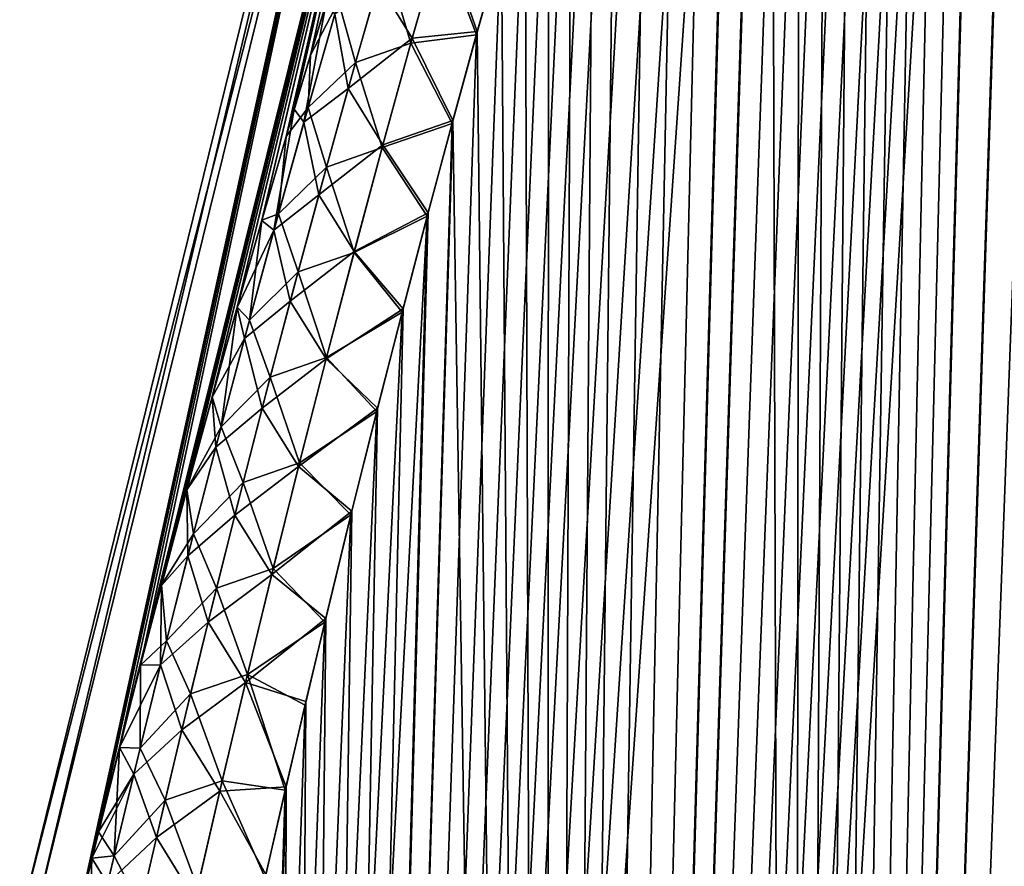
# Model space of a CAD drawing. Header units: metres. Extents: x -109 to 109, y -108 to 40.
# Tile 153 of 230: x 54.26 to 58.53, y -79.64 to -75.97. Entities that reach past the tile are written whole.
import ezdxf

# ---------------------------------------------------------------- set-up
doc = ezdxf.new("R2010")
doc.units = ezdxf.units.M
doc.layers.add('solid_K_24_42_17_000C74_XXXX', color=7, linetype='CONTINUOUS')

msp = doc.modelspace()

# ---------------------------------------------------------------- linework, layer by layer
at = {"layer": 'solid_K_24_42_17_000C74_XXXX'}
for points in [[(57.609997, -102.673729, -8.073124), (59.439957, -68.4589, -8.583767), (59.558601, -68.361893, -8.75919)], [(58.552349, -102.814323, -9.416268), (57.609997, -102.673729, -8.073124), (59.558601, -68.361893, -8.75919)], [(57.609997, -102.673729, -8.073124), (59.31274, -68.582916, -8.401826), (59.439957, -68.4589, -8.583767)], [(57.609997, -102.673729, -8.073124), (59.175407, -68.738571, -8.212093), (59.31274, -68.582916, -8.401826)], [(57.609997, -102.673729, -8.073124), (59.026726, -68.93087, -8.013956), (59.175407, -68.738571, -8.212093)], [(57.609997, -102.673729, -8.073124), (58.866123, -69.164909, -7.807856), (59.026726, -68.93087, -8.013956)], [(57.609997, -102.673729, -8.073124), (58.693363, -69.445343, -7.594706), (58.866123, -69.164909, -7.807856)], [(57.609997, -102.673729, -8.073124), (58.508217, -69.776871, -7.375411), (58.693363, -69.445343, -7.594706)], [(57.610184, -102.673767, 8.073364), (58.697613, -69.43808, 7.599846), (58.512489, -69.768867, 7.380369)], [(57.610184, -102.673767, 8.073364), (58.552563, -102.814339, 9.416606), (58.697613, -69.43808, 7.599846)], [(56.544468, -102.389442, -6.809396), (58.410931, -69.963287, -7.26374), (58.508217, -69.776871, -7.375411)], [(57.609997, -102.673729, -8.073124), (56.544468, -102.389442, -6.809396), (58.508217, -69.776871, -7.375411)], [(57.610184, -102.673767, 8.073364), (58.512489, -69.768867, 7.380369), (58.415218, -69.954926, 7.268615)], [(56.544468, -102.389442, -6.809396), (58.310474, -70.164375, -7.150897), (58.410931, -69.963287, -7.26374)], [(57.610184, -102.673767, 8.073364), (58.415218, -69.954926, 7.268615), (58.314766, -70.155647, 7.15567)], [(57.610184, -102.673767, 8.073364), (58.314766, -70.155647, 7.15567), (58.21109, -70.371414, 7.041606)], [(56.544468, -102.389442, -6.809396), (58.206802, -70.380531, -7.036944), (58.310474, -70.164375, -7.150897)], [(57.610184, -102.673767, 8.073364), (58.21109, -70.371414, 7.041606), (58.104156, -70.603638, 6.926581)], [(56.544468, -102.389442, -6.809396), (58.099876, -70.613136, -6.92203), (58.206802, -70.380531, -7.036944)], [(56.544468, -102.389442, -6.809396), (57.989651, -70.861969, -6.806194), (58.099876, -70.613136, -6.92203)], [(57.610184, -102.673767, 8.073364), (58.104156, -70.603638, 6.926581), (57.993919, -70.852097, 6.81063)], [(56.544468, -102.389442, -6.809396), (57.87608, -71.128868, -6.68959), (57.989651, -70.861969, -6.806194)], [(57.610184, -102.673767, 8.073364), (57.993919, -70.852097, 6.81063), (57.880341, -71.118652, 6.693917)], [(56.544468, -102.389442, -6.809396), (57.759113, -71.413521, -6.572256), (57.87608, -71.128868, -6.68959)], [(57.610184, -102.673767, 8.073364), (57.880341, -71.118652, 6.693917), (57.763374, -71.402985, 6.576483)], [(56.544468, -102.389442, -6.809396), (57.638729, -71.717728, -6.45436), (57.759113, -71.413521, -6.572256)], [(57.610184, -102.673767, 8.073364), (57.763374, -71.402985, 6.576483), (57.642979, -71.706856, 6.458479)], [(56.544468, -102.389442, -6.809396), (57.514881, -72.041763, -6.335978), (57.638729, -71.717728, -6.45436)], [(57.610184, -102.673767, 8.073364), (57.642979, -71.706856, 6.458479), (57.519112, -72.030533, 6.339974)], [(56.544468, -102.389442, -6.809396), (57.387535, -72.386665, -6.217226), (57.514881, -72.041763, -6.335978)], [(56.544567, -102.389481, 6.809506), (57.519112, -72.030533, 6.339974), (57.391739, -72.375069, 6.221096)], [(56.544567, -102.389481, 6.809506), (57.610184, -102.673767, 8.073364), (57.519112, -72.030533, 6.339974)], [(56.544567, -102.389481, 6.809506), (57.391739, -72.375069, 6.221096), (57.260841, -72.741943, 6.101994)], [(55.355724, -101.955215, -5.632307), (57.25666, -72.753899, -6.098241), (57.387535, -72.386665, -6.217226)], [(56.544468, -102.389442, -6.809396), (55.355724, -101.955215, -5.632307), (57.387535, -72.386665, -6.217226)], [(55.355724, -101.955215, -5.632307), (57.122211, -73.143463, -5.979087), (57.25666, -72.753899, -6.098241)], [(56.544567, -102.389481, 6.809506), (57.260841, -72.741943, 6.101994), (57.126373, -73.131157, 5.982728)], [(55.990025, -73.114449, -1.646804), (54.318378, -79.883408, -1.653341), (54.256847, -79.883408)], [(55.990025, -73.114449, -1.646804), (54.256847, -79.883408), (55.924019, -73.114449)], [(54.318378, -79.883408, 1.653347), (55.924019, -73.114449), (54.256847, -79.883408)], [(55.990025, -73.114449, -1.646804), (54.506031, -79.866257, -3.295091), (54.318378, -79.883408, -1.653341)], [(54.318378, -79.883408, 1.653347), (55.990025, -73.114449, 1.646793), (55.924019, -73.114449)], [(54.318378, -79.883408, 1.653347), (54.506031, -79.866272, 3.295095), (55.990025, -73.114449, 1.646793)], [(56.187626, -73.114449, -3.283042), (54.570244, -79.604912, -3.338422), (54.506031, -79.866257, -3.295091)], [(55.990025, -73.114449, -1.646804), (56.187626, -73.114449, -3.283042), (54.506031, -79.866257, -3.295091)], [(54.506031, -79.866272, 3.295095), (54.570385, -79.604347, 3.338524), (55.990025, -73.114449, 1.646793)], [(56.187626, -73.114449, -3.283042), (54.598553, -79.490807, -3.357665), (54.570244, -79.604912, -3.338422)], [(54.570385, -79.604347, 3.338524), (54.598484, -79.491081, 3.357625), (55.990025, -73.114449, 1.646793)], [(54.598484, -79.491081, 3.357625), (54.690441, -79.125, 3.420638), (55.990025, -73.114449, 1.646793)], [(56.187626, -73.114449, -3.283042), (54.690571, -79.124496, -3.42072), (54.598553, -79.490807, -3.357665)], [(54.690441, -79.125, 3.420638), (54.781864, -78.76783, 3.484112), (55.990025, -73.114449, 1.646793)], [(56.187626, -73.114449, -3.283042), (54.782047, -78.76712, -3.484231), (54.690571, -79.124496, -3.42072)], [(54.781864, -78.76783, 3.484112), (56.187622, -73.114449, 3.283021), (55.990025, -73.114449, 1.646793)], [(54.781864, -78.76783, 3.484112), (54.872471, -78.420647, 3.548299), (56.187622, -73.114449, 3.283021)], [(56.187626, -73.114449, -3.283042), (54.8727, -78.419769, -3.548453), (54.782047, -78.76712, -3.484231)], [(54.872471, -78.420647, 3.548299), (54.98307, -78.005669, 3.628244), (56.187622, -73.114449, 3.283021)], [(56.187626, -73.114449, -3.283042), (54.983311, -78.004768, -3.628411), (54.8727, -78.419769, -3.548453)], [(54.98307, -78.005669, 3.628244), (55.092552, -77.603951, 3.708859), (56.187622, -73.114449, 3.283021)], [(56.187626, -73.114449, -3.283042), (55.092804, -77.603035, -3.709036), (54.983311, -78.004768, -3.628411)], [(55.092552, -77.603951, 3.708859), (55.201038, -77.21431, 3.789893), (56.187622, -73.114449, 3.283021)], [(56.187626, -73.114449, -3.283042), (55.201294, -77.213394, -3.790079), (55.092804, -77.603035, -3.709036)], [(55.201038, -77.21431, 3.789893), (55.308353, -76.83709, 3.871472), (56.187622, -73.114449, 3.283021)], [(56.187626, -73.114449, -3.283042), (55.308613, -76.836182, -3.871666), (55.201294, -77.213394, -3.790079)], [(55.308353, -76.83709, 3.871472), (55.449284, -76.354187, 3.981314), (56.187622, -73.114449, 3.283021)], [(56.187626, -73.114449, -3.283042), (55.414536, -76.471977, -3.953966), (55.308613, -76.836182, -3.871666)], [(55.355724, -101.955215, -5.632307), (56.984188, -73.557854, -5.859976), (57.122211, -73.143463, -5.979087)], [(56.187626, -73.114449, -3.283042), (55.51915, -76.119797, -4.036745), (55.414536, -76.471977, -3.953966)], [(55.449284, -76.354187, 3.981314), (55.587959, -75.892067, 4.091873), (56.187622, -73.114449, 3.283021)], [(56.187626, -73.114449, -3.283042), (55.622566, -75.778671, -4.119767), (55.51915, -76.119797, -4.036745)], [(56.544567, -102.389481, 6.809506), (57.126373, -73.131157, 5.982728), (56.988335, -73.545197, 5.863505)], [(55.355724, -101.955215, -5.632307), (56.842545, -73.996559, -5.740932), (56.984188, -73.557854, -5.859976)], [(56.544567, -102.389481, 6.809506), (56.988335, -73.545197, 5.863505), (56.846672, -73.983566, 5.744354)], [(55.355724, -101.955215, -5.632307), (56.746124, -74.303986, -5.661742), (56.842545, -73.996559, -5.740932)], [(56.544567, -102.389481, 6.809506), (56.846672, -73.983566, 5.744354), (56.750233, -74.290771, 5.665089)], [(55.355724, -101.955215, -5.632307), (56.648106, -74.623795, -5.582736), (56.746124, -74.303986, -5.661742)], [(56.544567, -102.389481, 6.809506), (56.750233, -74.290771, 5.665089), (56.652191, -74.610367, 5.586002)], [(55.355724, -101.955215, -5.632307), (56.548466, -74.955421, -5.503892), (56.648106, -74.623795, -5.582736)], [(56.544567, -102.389481, 6.809506), (56.652191, -74.610367, 5.586002), (56.552521, -74.941788, 5.507074)], [(56.544567, -102.389481, 6.809506), (56.552521, -74.941788, 5.507074), (56.451267, -75.28624, 5.42842)], [(55.355724, -101.955215, -5.632307), (56.447239, -75.300079, -5.425324), (56.548466, -74.955421, -5.503892)], [(56.544567, -102.389481, 6.809506), (56.451267, -75.28624, 5.42842), (56.348454, -75.644783, 5.350139)], [(55.355724, -101.955215, -5.632307), (56.344463, -75.658813, -5.347132), (56.447239, -75.300079, -5.425324)], [(55.961819, -76.045349, 4.97201), (56.092686, -75.584602, 5.065421), (55.813919, -75.805099, 4.681974)], [(55.961819, -76.045349, 4.97201), (56.24403, -76.016479, 5.272164), (56.092686, -75.584602, 5.065421)], [(56.092686, -75.584602, 5.065421), (56.24403, -76.016479, 5.272164), (56.348454, -75.644783, 5.350139)], [(56.084038, -75.615364, -5.059294), (55.955997, -76.066963, -4.968042), (55.844696, -75.698952, -4.703248)], [(56.084038, -75.615364, -5.059294), (56.240082, -76.030693, -5.269248), (55.955997, -76.066963, -4.968042)], [(56.084038, -75.615364, -5.059294), (56.344463, -75.658813, -5.347132), (56.240082, -76.030693, -5.269248)], [(55.355724, -101.955215, -5.632307), (56.240082, -76.030693, -5.269248), (56.344463, -75.658813, -5.347132)], [(56.544567, -102.389481, 6.809506), (56.348454, -75.644783, 5.350139), (56.24403, -76.016479, 5.272164)], [(55.640846, -75.886536, -4.298809), (55.844696, -75.698952, -4.703248), (55.715397, -76.151337, -4.615345)], [(55.955997, -76.066963, -4.968042), (55.715397, -76.151337, -4.615345), (55.844696, -75.698952, -4.703248)], [(55.640846, -75.886536, -4.298809), (55.51915, -76.119797, -4.036745), (55.622566, -75.778671, -4.119767)], [(55.683453, -76.264488, 4.593781), (55.813919, -75.805099, 4.681974), (55.624809, -75.941635, 4.288196)], [(55.961819, -76.045349, 4.97201), (55.813919, -75.805099, 4.681974), (55.683453, -76.264488, 4.593781)], [(55.640846, -75.886536, -4.298809), (55.508915, -76.346375, -4.213285), (55.51915, -76.119797, -4.036745)], [(55.640846, -75.886536, -4.298809), (55.715397, -76.151337, -4.615345), (55.508915, -76.346375, -4.213285)], [(55.491009, -76.409561, 4.201725), (55.587959, -75.892067, 4.091873), (55.449284, -76.354187, 3.981314)], [(55.491009, -76.409561, 4.201725), (55.624809, -75.941635, 4.288196), (55.587959, -75.892067, 4.091873)], [(55.683453, -76.264488, 4.593781), (55.624809, -75.941635, 4.288196), (55.491009, -76.409561, 4.201725)], [(55.961819, -76.045349, 4.97201), (56.138035, -76.402138, 5.194592), (56.24403, -76.016479, 5.272164)], [(56.544567, -102.389481, 6.809506), (56.24403, -76.016479, 5.272164), (56.138035, -76.402138, 5.194592)], [(55.355724, -101.955215, -5.632307), (56.134136, -76.416527, -5.191768), (56.240082, -76.030693, -5.269248)], [(55.834011, -76.507904, 4.883006), (55.961819, -76.045349, 4.97201), (55.683453, -76.264488, 4.593781)], [(55.834011, -76.507904, 4.883006), (56.138035, -76.402138, 5.194592), (55.961819, -76.045349, 4.97201)], [(55.955997, -76.066963, -4.968042), (56.240082, -76.030693, -5.269248), (56.134136, -76.416527, -5.191768)], [(55.955997, -76.066963, -4.968042), (55.830883, -76.520271, -4.880995), (55.715397, -76.151337, -4.615345)], [(55.955997, -76.066963, -4.968042), (56.134136, -76.416527, -5.191768), (55.830883, -76.520271, -4.880995)], [(55.508915, -76.346375, -4.213285), (55.414536, -76.471977, -3.953966), (55.51915, -76.119797, -4.036745)], [(55.508915, -76.346375, -4.213285), (55.715397, -76.151337, -4.615345), (55.5891, -76.605141, -4.531525)], [(55.830883, -76.520271, -4.880995), (55.5891, -76.605141, -4.531525), (55.715397, -76.151337, -4.615345)], [(55.556061, -76.725327, 4.509751), (55.683453, -76.264488, 4.593781), (55.491009, -76.409561, 4.201725)], [(55.834011, -76.507904, 4.883006), (55.683453, -76.264488, 4.593781), (55.556061, -76.725327, 4.509751)], [(55.360447, -76.878731, 4.119422), (55.449284, -76.354187, 3.981314), (55.308353, -76.83709, 3.871472)], [(55.360447, -76.878731, 4.119422), (55.491009, -76.409561, 4.201725), (55.449284, -76.354187, 3.981314)], [(55.508915, -76.346375, -4.213285), (55.380116, -76.807411, -4.131813), (55.414536, -76.471977, -3.953966)], [(55.508915, -76.346375, -4.213285), (55.5891, -76.605141, -4.531525), (55.380116, -76.807411, -4.131813)], [(55.355759, -101.955231, 5.632339), (56.138035, -76.402138, 5.194592), (56.030552, -76.803215, 5.117574)], [(55.355759, -101.955231, 5.632339), (56.544567, -102.389481, 6.809506), (56.138035, -76.402138, 5.194592)], [(55.834011, -76.507904, 4.883006), (56.030552, -76.803215, 5.117574), (56.138035, -76.402138, 5.194592)], [(55.355724, -101.955215, -5.632307), (56.026699, -76.817772, -5.114843), (56.134136, -76.416527, -5.191768)], [(55.556061, -76.725327, 4.509751), (55.491009, -76.409561, 4.201725), (55.360447, -76.878731, 4.119422)], [(55.830883, -76.520271, -4.880995), (56.134136, -76.416527, -5.191768), (56.026699, -76.817772, -5.114843)], [(55.380116, -76.807411, -4.131813), (55.308613, -76.836182, -3.871666), (55.414536, -76.471977, -3.953966)], [(55.709156, -76.972115, 4.798152), (55.834011, -76.507904, 4.883006), (55.556061, -76.725327, 4.509751)], [(55.830883, -76.520271, -4.880995), (55.708595, -76.975159, -4.797913), (55.5891, -76.605141, -4.531525)], [(55.830883, -76.520271, -4.880995), (56.026699, -76.817772, -5.114843), (55.708595, -76.975159, -4.797913)], [(55.709156, -76.972115, 4.798152), (56.030552, -76.803215, 5.117574), (55.834011, -76.507904, 4.883006)], [(55.380116, -76.807411, -4.131813), (55.5891, -76.605141, -4.531525), (55.465702, -77.06028, -4.45156)], [(55.708595, -76.975159, -4.797913), (55.465702, -77.06028, -4.45156), (55.5891, -76.605141, -4.531525)], [(55.431625, -77.187508, 4.429628), (55.556061, -76.725327, 4.509751), (55.360447, -76.878731, 4.119422)], [(55.709156, -76.972115, 4.798152), (55.556061, -76.725327, 4.509751), (55.431625, -77.187508, 4.429628)], [(54.715092, -101.679092, -5.07917), (55.917759, -77.234352, -5.038472), (56.026699, -76.817772, -5.114843)], [(55.355724, -101.955215, -5.632307), (54.715092, -101.679092, -5.07917), (56.026699, -76.817772, -5.114843)], [(55.380116, -76.807411, -4.131813), (55.254341, -77.269577, -4.054156), (55.308613, -76.836182, -3.871666)], [(55.380116, -76.807411, -4.131813), (55.465702, -77.06028, -4.45156), (55.254341, -77.269577, -4.054156)], [(55.355759, -101.955231, 5.632339), (56.030552, -76.803215, 5.117574), (55.921562, -77.219658, 5.041108)], [(55.708595, -76.975159, -4.797913), (56.026699, -76.817772, -5.114843), (55.917759, -77.234352, -5.038472)], [(55.709156, -76.972115, 4.798152), (55.921562, -77.219658, 5.041108), (56.030552, -76.803215, 5.117574)], [(55.360447, -76.878731, 4.119422), (55.308353, -76.83709, 3.871472), (55.201038, -77.21431, 3.789893)], [(55.254341, -77.269577, -4.054156), (55.201294, -77.213394, -3.790079), (55.308613, -76.836182, -3.871666)], [(55.232983, -77.349045, 4.041012), (55.360447, -76.878731, 4.119422), (55.201038, -77.21431, 3.789893)], [(55.431625, -77.187508, 4.429628), (55.360447, -76.878731, 4.119422), (55.232983, -77.349045, 4.041012)], [(55.587147, -77.437851, 4.717195), (55.709156, -76.972115, 4.798152), (55.431625, -77.187508, 4.429628)], [(55.708595, -76.975159, -4.797913), (55.589043, -77.431519, -4.71858), (55.465702, -77.06028, -4.45156)], [(55.587147, -77.437851, 4.717195), (55.921562, -77.219658, 5.041108), (55.709156, -76.972115, 4.798152)], [(55.708595, -76.975159, -4.797913), (55.917759, -77.234352, -5.038472), (55.589043, -77.431519, -4.71858)], [(55.254341, -77.269577, -4.054156), (55.465702, -77.06028, -4.45156), (55.345104, -77.516647, -4.37523)], [(55.589043, -77.431519, -4.71858), (55.345104, -77.516647, -4.37523), (55.465702, -77.06028, -4.45156)], [(55.232983, -77.349045, 4.041012), (55.201038, -77.21431, 3.789893), (55.092552, -77.603951, 3.708859)], [(55.131474, -77.73278, -3.98008), (55.092804, -77.603035, -3.709036), (55.201294, -77.213394, -3.790079)], [(55.254341, -77.269577, -4.054156), (55.131474, -77.73278, -3.98008), (55.201294, -77.213394, -3.790079)], [(55.310028, -77.650925, 4.353165), (55.431625, -77.187508, 4.429628), (55.232983, -77.349045, 4.041012)], [(55.587147, -77.437851, 4.717195), (55.431625, -77.187508, 4.429628), (55.310028, -77.650925, 4.353165)], [(54.715092, -101.679092, -5.07917), (55.807293, -77.665878, -4.962634), (55.917759, -77.234352, -5.038472)], [(55.355759, -101.955231, 5.632339), (55.921562, -77.219658, 5.041108), (55.811035, -77.651047, 4.965174)], [(55.587147, -77.437851, 4.717195), (55.811035, -77.651047, 4.965174), (55.921562, -77.219658, 5.041108)], [(55.589043, -77.431519, -4.71858), (55.917759, -77.234352, -5.038472), (55.807293, -77.665878, -4.962634)], [(55.254341, -77.269577, -4.054156), (55.345104, -77.516647, -4.37523), (55.131474, -77.73278, -3.98008)], [(55.108505, -77.820419, 3.966262), (55.232983, -77.349045, 4.041012), (55.092552, -77.603951, 3.708859)], [(55.310028, -77.650925, 4.353165), (55.232983, -77.349045, 4.041012), (55.108505, -77.820419, 3.966262)], [(55.467884, -77.904991, 4.639899), (55.587147, -77.437851, 4.717195), (55.310028, -77.650925, 4.353165)], [(55.589043, -77.431519, -4.71858), (55.472134, -77.889229, -4.642779), (55.345104, -77.516647, -4.37523)], [(55.467884, -77.904991, 4.639899), (55.811035, -77.651047, 4.965174), (55.587147, -77.437851, 4.717195)], [(55.589043, -77.431519, -4.71858), (55.807293, -77.665878, -4.962634), (55.472134, -77.889229, -4.642779)], [(55.131474, -77.73278, -3.98008), (55.345104, -77.516647, -4.37523), (55.227207, -77.974152, -4.302317)], [(55.472134, -77.889229, -4.642779), (55.227207, -77.974152, -4.302317), (55.345104, -77.516647, -4.37523)], [(55.108505, -77.820419, 3.966262), (55.092552, -77.603951, 3.708859), (54.98307, -78.005669, 3.628244)], [(55.131474, -77.73278, -3.98008), (54.983311, -78.004768, -3.628411), (55.092804, -77.603035, -3.709036)], [(54.715092, -101.679092, -5.07917), (55.695423, -78.114014, -4.887526), (55.807293, -77.665878, -4.962634)], [(55.191193, -78.115486, 4.280169), (55.310028, -77.650925, 4.353165), (55.108505, -77.820419, 3.966262)], [(55.467884, -77.904991, 4.639899), (55.310028, -77.650925, 4.353165), (55.191193, -78.115486, 4.280169)], [(55.355759, -101.955231, 5.632339), (55.811035, -77.651047, 4.965174), (55.699104, -78.099068, 4.889968)], [(55.467884, -77.904991, 4.639899), (55.699104, -78.099068, 4.889968), (55.811035, -77.651047, 4.965174)], [(55.472134, -77.889229, -4.642779), (55.807293, -77.665878, -4.962634), (55.695423, -78.114014, -4.887526)], [(55.131474, -77.73278, -3.98008), (55.011417, -78.19696, -3.909377), (54.983311, -78.004768, -3.628411)], [(55.131474, -77.73278, -3.98008), (55.227207, -77.974152, -4.302317), (55.011417, -78.19696, -3.909377)], [(54.986927, -78.292793, 3.894983), (55.108505, -77.820419, 3.966262), (54.98307, -78.005669, 3.628244)], [(55.191193, -78.115486, 4.280169), (55.108505, -77.820419, 3.966262), (54.986927, -78.292793, 3.894983)], [(55.472134, -77.889229, -4.642779), (55.357792, -78.34819, -4.570313), (55.227207, -77.974152, -4.302317)], [(55.472134, -77.889229, -4.642779), (55.695423, -78.114014, -4.887526), (55.357792, -78.34819, -4.570313)], [(55.351295, -78.373428, 4.566083), (55.467884, -77.904991, 4.639899), (55.191193, -78.115486, 4.280169)], [(55.351295, -78.373428, 4.566083), (55.699104, -78.099068, 4.889968), (55.467884, -77.904991, 4.639899)], [(55.011417, -78.19696, -3.909377), (55.227207, -77.974152, -4.302317), (55.111927, -78.432724, -4.232641)], [(55.357792, -78.34819, -4.570313), (55.111927, -78.432724, -4.232641), (55.227207, -77.974152, -4.302317)], [(54.986927, -78.292793, 3.894983), (54.98307, -78.005669, 3.628244), (54.872471, -78.420647, 3.548299)], [(55.011417, -78.19696, -3.909377), (54.8727, -78.419769, -3.548453), (54.983311, -78.004768, -3.628411)], [(54.715092, -101.679092, -5.07917), (55.582245, -78.579956, -4.813282), (55.695423, -78.114014, -4.887526)], [(55.351295, -78.373428, 4.566083), (55.585857, -78.564911, 4.815625), (55.699104, -78.099068, 4.889968)], [(55.355759, -101.955231, 5.632339), (55.699104, -78.099068, 4.889968), (55.585857, -78.564911, 4.815625)], [(55.357792, -78.34819, -4.570313), (55.695423, -78.114014, -4.887526), (55.582245, -78.579956, -4.813282)], [(55.075035, -78.581131, 4.210467), (55.191193, -78.115486, 4.280169), (54.986927, -78.292793, 3.894983)], [(55.351295, -78.373428, 4.566083), (55.191193, -78.115486, 4.280169), (55.075035, -78.581131, 4.210467)], [(55.011417, -78.19696, -3.909377), (54.894093, -78.662064, -3.841883), (54.8727, -78.419769, -3.548453)], [(55.011417, -78.19696, -3.909377), (55.111927, -78.432724, -4.232641), (54.894093, -78.662064, -3.841883)], [(54.868164, -78.766113, 3.826994), (54.986927, -78.292793, 3.894983), (54.872471, -78.420647, 3.548299)], [(55.075035, -78.581131, 4.210467), (54.986927, -78.292793, 3.894983), (54.868164, -78.766113, 3.826994)], [(55.357792, -78.34819, -4.570313), (55.245945, -78.808319, -4.501024), (55.111927, -78.432724, -4.232641)], [(55.357792, -78.34819, -4.570313), (55.582245, -78.579956, -4.813282), (55.245945, -78.808319, -4.501024)], [(55.237312, -78.843094, 4.495575), (55.351295, -78.373428, 4.566083), (55.075035, -78.581131, 4.210467)], [(55.237312, -78.843094, 4.495575), (55.585857, -78.564911, 4.815625), (55.351295, -78.373428, 4.566083)], [(54.868164, -78.766113, 3.826994), (54.872471, -78.420647, 3.548299), (54.781864, -78.76783, 3.484112)], [(54.894093, -78.662064, -3.841883), (54.782047, -78.76712, -3.484231), (54.8727, -78.419769, -3.548453)], [(54.894093, -78.662064, -3.841883), (55.111927, -78.432724, -4.232641), (54.999199, -78.892296, -4.166051)], [(55.245945, -78.808319, -4.501024), (54.999199, -78.892296, -4.166051), (55.111927, -78.432724, -4.232641)], [(54.715092, -101.679092, -5.07917), (55.49641, -78.94017, -4.758061), (55.582245, -78.579956, -4.813282)], [(54.961487, -79.047791, 4.14389), (55.075035, -78.581131, 4.210467), (54.868164, -78.766113, 3.826994)], [(55.237312, -78.843094, 4.495575), (55.075035, -78.581131, 4.210467), (54.961487, -79.047791, 4.14389)], [(55.237312, -78.843094, 4.495575), (55.499969, -78.925064, 4.76033), (55.585857, -78.564911, 4.815625)], [(55.245945, -78.808319, -4.501024), (55.582245, -78.579956, -4.813282), (55.49641, -78.94017, -4.758061)], [(55.355759, -101.955231, 5.632339), (55.585857, -78.564911, 4.815625), (55.499969, -78.925064, 4.76033)], [(54.894093, -78.662064, -3.841883), (54.779427, -79.128036, -3.777438), (54.782047, -78.76712, -3.484231)], [(54.894093, -78.662064, -3.841883), (54.999199, -78.892296, -4.166051), (54.779427, -79.128036, -3.777438)], [(54.868164, -78.766113, 3.826994), (54.781864, -78.76783, 3.484112), (54.690441, -79.125, 3.420638)], [(54.752129, -79.240318, 3.762113), (54.868164, -78.766113, 3.826994), (54.690441, -79.125, 3.420638)], [(54.779427, -79.128036, -3.777438), (54.690571, -79.124496, -3.42072), (54.782047, -78.76712, -3.484231)], [(54.961487, -79.047791, 4.14389), (54.868164, -78.766113, 3.826994), (54.752129, -79.240318, 3.762113)], [(55.245945, -78.808319, -4.501024), (55.136543, -79.269547, -4.434763), (54.999199, -78.892296, -4.166051)], [(55.245945, -78.808319, -4.501024), (55.409832, -79.310181, -4.703318), (55.136543, -79.269547, -4.434763)], [(55.245945, -78.808319, -4.501024), (55.49641, -78.94017, -4.758061), (55.409832, -79.310181, -4.703318)], [(55.125862, -79.313889, 4.428203), (55.237312, -78.843094, 4.495575), (54.961487, -79.047791, 4.14389)], [(55.125862, -79.313889, 4.428203), (55.413334, -79.295021, 4.705511), (55.237312, -78.843094, 4.495575)], [(55.237312, -78.843094, 4.495575), (55.413334, -79.295021, 4.705511), (55.499969, -78.925064, 4.76033)], [(54.779427, -79.128036, -3.777438), (54.999199, -78.892296, -4.166051), (54.888962, -79.352806, -4.102395)], [(55.136543, -79.269547, -4.434763), (54.888962, -79.352806, -4.102395), (54.999199, -78.892296, -4.166051)], [(55.355759, -101.955231, 5.632339), (55.499969, -78.925064, 4.76033), (55.413334, -79.295021, 4.705511)], [(54.715092, -101.679092, -5.07917), (55.409832, -79.310181, -4.703318), (55.49641, -78.94017, -4.758061)], [(54.850468, -79.515388, 4.080269), (54.961487, -79.047791, 4.14389), (54.752129, -79.240318, 3.762113)], [(55.125862, -79.313889, 4.428203), (54.961487, -79.047791, 4.14389), (54.850468, -79.515388, 4.080269)], [(54.752129, -79.240318, 3.762113), (54.690441, -79.125, 3.420638), (54.598484, -79.491081, 3.357625)], [(54.667347, -79.594818, -3.715883), (54.598553, -79.490807, -3.357665), (54.690571, -79.124496, -3.42072)], [(54.779427, -79.128036, -3.777438), (54.667347, -79.594818, -3.715883), (54.690571, -79.124496, -3.42072)], [(54.779427, -79.128036, -3.777438), (54.888962, -79.352806, -4.102395), (54.667347, -79.594818, -3.715883)], [(54.752129, -79.240318, 3.762113), (54.598484, -79.491081, 3.357625), (54.570385, -79.604347, 3.338524)], [(54.638748, -79.715355, 3.700178), (54.752129, -79.240318, 3.762113), (54.570385, -79.604347, 3.338524)], [(54.850468, -79.515388, 4.080269), (54.752129, -79.240318, 3.762113), (54.638748, -79.715355, 3.700178)], [(54.715092, -101.679092, -5.07917), (55.32259, -79.690811, -4.649159), (55.409832, -79.310181, -4.703318)], [(54.715111, -101.6791, 5.079187), (55.413334, -79.295021, 4.705511), (55.326031, -79.675621, 4.651275)], [(54.715111, -101.6791, 5.079187), (55.355759, -101.955231, 5.632339), (55.413334, -79.295021, 4.705511)], [(55.136543, -79.269547, -4.434763), (55.029522, -79.731804, -4.371383), (54.888962, -79.352806, -4.102395)], [(55.136543, -79.269547, -4.434763), (55.32259, -79.690811, -4.649159), (55.029522, -79.731804, -4.371383)], [(55.125862, -79.313889, 4.428203), (55.326031, -79.675621, 4.651275), (55.413334, -79.295021, 4.705511)], [(55.136543, -79.269547, -4.434763), (55.409832, -79.310181, -4.703318), (55.32259, -79.690811, -4.649159)], [(54.667347, -79.594818, -3.715883), (54.888962, -79.352806, -4.102395), (54.781147, -79.814201, -4.041524)], [(55.029522, -79.731804, -4.371383), (54.781147, -79.814201, -4.041524), (54.888962, -79.352806, -4.102395)], [(55.01688, -79.785736, 4.363805), (55.125862, -79.313889, 4.428203), (54.850468, -79.515388, 4.080269)], [(55.01688, -79.785736, 4.363805), (55.326031, -79.675621, 4.651275), (55.125862, -79.313889, 4.428203)], [(54.667347, -79.594818, -3.715883), (54.570244, -79.604912, -3.338422), (54.598553, -79.490807, -3.357665)], [(54.741924, -79.983871, 4.019468), (54.850468, -79.515388, 4.080269), (54.638748, -79.715355, 3.700178)], [(55.01688, -79.785736, 4.363805), (54.850468, -79.515388, 4.080269), (54.741924, -79.983871, 4.019468)], [(54.454941, -80.089066, 3.278421), (54.570385, -79.604347, 3.338524), (54.506031, -79.866272, 3.295095)], [(54.638748, -79.715355, 3.700178), (54.570385, -79.604347, 3.338524), (54.454941, -80.089066, 3.278421)], [(54.457363, -80.078781, -3.279669), (54.506031, -79.866257, -3.295091), (54.570244, -79.604912, -3.338422)], [(54.557785, -80.06237, -3.657073), (54.457363, -80.078781, -3.279669), (54.570244, -79.604912, -3.338422)], [(54.667347, -79.594818, -3.715883), (54.557785, -80.06237, -3.657073), (54.570244, -79.604912, -3.338422)], [(54.667347, -79.594818, -3.715883), (54.781147, -79.814201, -4.041524), (54.557785, -80.06237, -3.657073)]]:
    msp.add_3dface(points, dxfattribs=at)

doc.saveas('drawing.dxf')
